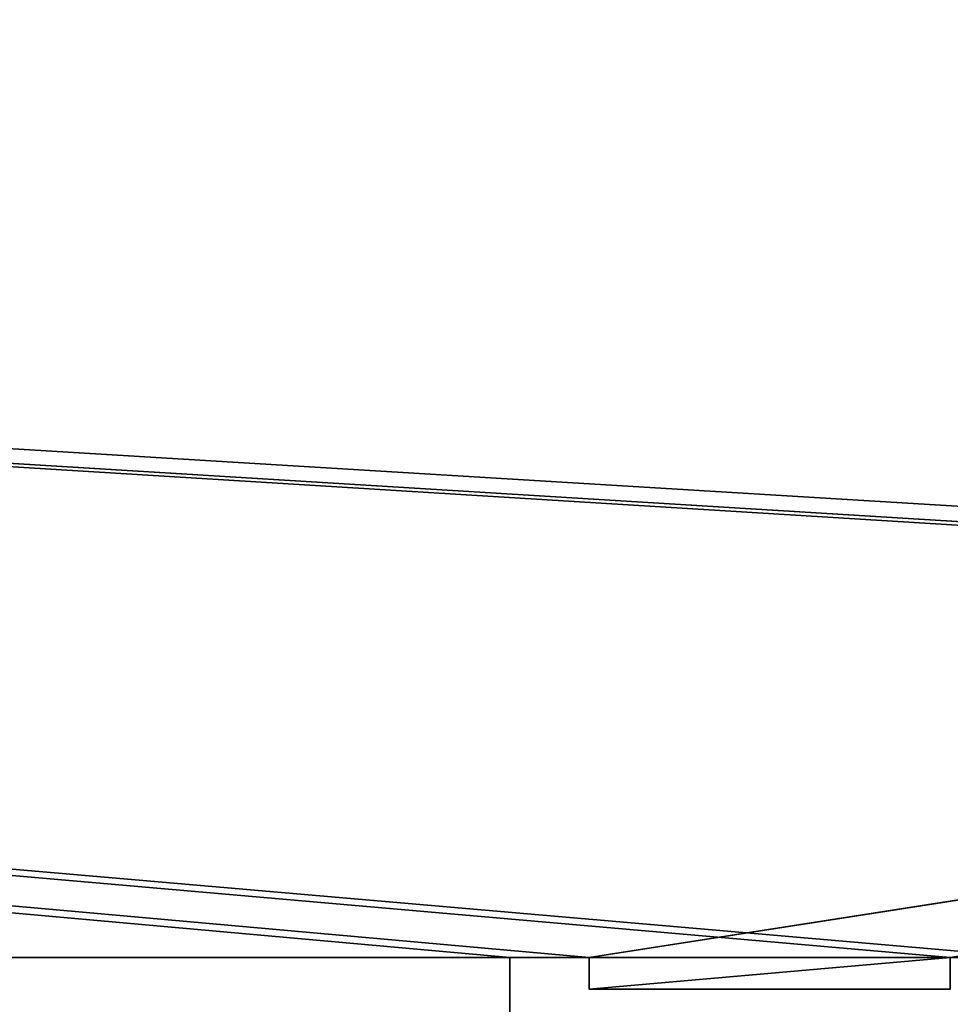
# Model space of a CAD drawing. Header units: millimetres. Extents: x -603 to 3703, y -115 to 249.
# Tile 182 of 256: x 94 to 123, y 21 to 52. Entities that reach past the tile are written whole.
import ezdxf

# ---------------------------------------------------------------- set-up
doc = ezdxf.new("R2010")
doc.units = ezdxf.units.MM
doc.layers.add('151', color=7, linetype='Continuous', true_color=0xffffff)

# ---------------------------------------------------------------- blocks, each defined once
blk = doc.blocks.new('UG_SURFACE_001')
at = {"layer": '151', "color": 252, "linetype": 'Continuous', "lineweight": 35}
for points in [[(603, -13.3, 2212.25), (603, 230.4, 2212.25), (-603, 230.4, 2212.25), (-603, -13.3, 2212.25)], [(-453, -13.3, 2062.25), (-453, 230.4, 2062.25), (453, 230.4, 2062.25), (453, -13.3, 2062.25)]]:
    blk.add_3dface(points, dxfattribs=at)
blk = doc.blocks.new('UG_SURFACE_033')
at = {"layer": '151', "color": 7, "linetype": 'Continuous', "lineweight": 35}
for points in [[(396.65, 11.15, 2003.9), (396.65, 229.15, 2003.9), (-396.65, 229.15, 2003.9), (-396.65, 11.15, 2003.9)], [(-396.5, 11.15, 2003.75), (-396.5, 229.15, 2003.75), (396.5, 229.15, 2003.75), (396.5, 11.15, 2003.75)]]:
    blk.add_3dface(points, dxfattribs=at)
blk = doc.blocks.new('UG_SURFACE_034')
at = {"layer": '151', "color": 41, "linetype": 'Continuous', "lineweight": 35}
for points in [[(396.65, 229.15, 2003.9), (396.65, 11.15, 2003.9), (-396.65, 11.15, 2003.9), (-396.65, 229.15, 2003.9)], [(410.5, 19, 2017.75), (410.5, 71, 2017.75), (-410.5, 71, 2017.75), (-410.5, 19, 2017.75)]]:
    blk.add_3dface(points, dxfattribs=at)
blk = doc.blocks.new('UG_SURFACE_050')
at = {"layer": '151', "color": 252, "linetype": 'Continuous', "lineweight": 35}
for points in [[(-109.3, 22.801, 2020.25), (109.3, 22.801, 2020.25), (-412, 69.5, 2020.25)], [(412, 69.5, 2020.25), (-412, 69.5, 2020.25), (109.3, 22.801, 2020.25), (111.8, 22.801, 2020.25)], [(-412, 69.5, 2018.75), (125.7, 22.801, 2018.75), (123.2, 22.801, 2018.75)], [(-412, 69.5, 2018.75), (346.8, 22.801, 2018.75), (344.3, 22.801, 2018.75)], [(123.2, 22.801, 2018.75), (111.8, 22.801, 2018.75), (-412, 69.5, 2018.75)], [(111.8, 22.801, 2018.75), (109.3, 22.801, 2018.75), (-412, 69.5, 2018.75)], [(-412, 69.5, 2018.75), (358.2, 22.801, 2018.75), (346.8, 22.801, 2018.75)], [(344.3, 22.801, 2018.75), (125.7, 22.801, 2018.75), (-412, 69.5, 2018.75)], [(-412, 69.5, 2018.75), (109.3, 22.801, 2018.75), (-109.3, 22.801, 2018.75)], [(-412, 69.5, 2018.75), (412, 69.5, 2018.75), (360.7, 22.801, 2018.75), (358.2, 22.801, 2018.75)], [(412, 69.5, 2020.25), (111.8, 22.801, 2020.25), (123.2, 22.801, 2020.25)], [(123.2, 22.801, 2020.25), (125.7, 22.801, 2020.25), (412, 69.5, 2020.25)], [(-109.3, 22.801, 2020.25), (-109.3, 18.08, 2020.25), (109.3, 18.08, 2020.25), (109.3, 22.801, 2020.25)], [(109.3, 22.801, 2018.75), (109.3, 18.08, 2018.75), (-109.3, 18.08, 2018.75), (-109.3, 22.801, 2018.75)], [(109.3, 22.801, 2020.25), (109.3, 22.801, 2018.75), (111.8, 22.801, 2018.75), (111.8, 22.801, 2020.25)], [(109.3, 18.08, 2018.75), (109.3, 22.801, 2018.75), (109.3, 22.801, 2020.25), (109.3, 18.08, 2020.25)], [(111.8, 22.801, 2018.75), (111.8, 21.801, 2018.75), (111.8, 21.801, 2020.25), (111.8, 22.801, 2020.25)], [(111.8, 22.801, 2020.25), (111.8, 21.801, 2020.25), (123.2, 21.801, 2020.25), (123.2, 22.801, 2020.25)], [(123.2, 22.801, 2018.75), (111.8, 21.801, 2018.75), (111.8, 22.801, 2018.75)], [(123.2, 22.801, 2018.75), (123.2, 21.801, 2018.75), (111.8, 21.801, 2018.75)], [(123.2, 22.801, 2018.75), (125.7, 22.801, 2018.75), (125.7, 22.801, 2020.25), (123.2, 22.801, 2020.25)], [(123.2, 21.801, 2018.75), (123.2, 22.801, 2018.75), (123.2, 22.801, 2020.25), (123.2, 21.801, 2020.25)], [(111.8, 21.801, 2018.75), (123.2, 21.801, 2018.75), (123.2, 21.801, 2020.25), (111.8, 21.801, 2020.25)]]:
    blk.add_3dface(points, dxfattribs=at)
blk = doc.blocks.new('UG_SURFACE_074')
at = {"layer": '151', "color": 252, "linetype": 'Continuous', "lineweight": 35}
for points in [[(-414.5, -30.22, 2021.75), (414.5, -30.22, 2021.75), (414.5, 62.62, 2021.75), (-414.5, 62.62, 2021.75)], [(-413, -30.22, 2020.25), (-413, 62.62, 2020.25), (413, 62.62, 2020.25), (413, -30.22, 2020.25)]]:
    blk.add_3dface(points, dxfattribs=at)

msp = doc.modelspace()

# ---------------------------------------------------------------- linework, layer by layer
at = {"layer": '151', "color": 252, "linetype": 'Continuous', "lineweight": -3, "true_color": 0x939598}
for p, q in [((111.8, 22.801, 2020.25), (109.3, 22.801, 2020.25)), ((109.3, 22.801, 2018.75), (109.3, 18.08, 2018.75)), ((111.8, 22.801, 2018.75), (109.3, 22.801, 2018.75)), ((109.3, 22.801, 2020.25), (109.3, 18.08, 2020.25)), ((109.3, 22.801, 2018.75), (109.3, 22.801, 2020.25)), ((111.8, 22.801, 2018.75), (111.8, 22.801, 2020.25)), ((111.8, 21.801, 2018.75), (111.8, 22.801, 2018.75)), ((111.8, 21.801, 2020.25), (111.8, 22.801, 2020.25)), ((123.2, 21.801, 2018.75), (111.8, 21.801, 2018.75)), ((123.2, 21.801, 2020.25), (111.8, 21.801, 2020.25)), ((111.8, 21.801, 2018.75), (111.8, 21.801, 2020.25))]:
    msp.add_line(p, q, dxfattribs=at)

# ---------------------------------------------------------------- block references
for name in ['UG_SURFACE_033', 'UG_SURFACE_001', 'UG_SURFACE_034', 'UG_SURFACE_074', 'UG_SURFACE_050']:
    msp.add_blockref(name, (0, 0), dxfattribs=at)

doc.saveas('drawing.dxf')
